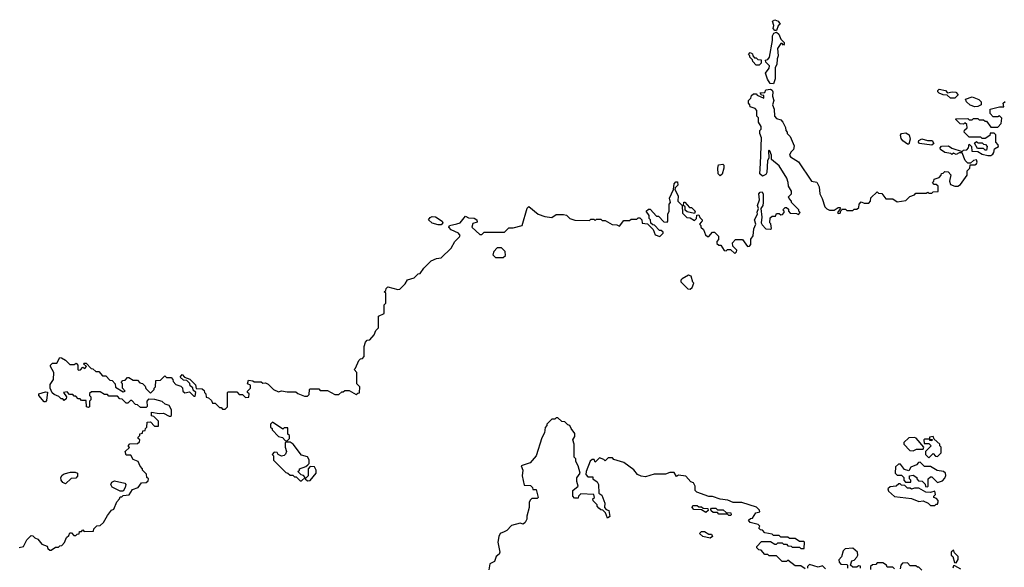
# Model space of a CAD drawing. Extents: x 2737958 to 2903317, y 894217 to 1030017.
# Tile 109 of 123: x 2861756 to 2868599, y 938900 to 942706. Entities that reach past the tile are written whole.
import ezdxf

# ---------------------------------------------------------------- set-up
doc = ezdxf.new("R2010")
doc.units = 0

msp = doc.modelspace()

# ---------------------------------------------------------------- linework, layer by layer
at = {"layer": '0CON05XD'}
for points in [[(2867015, 942630), (2867005, 942630), (2866992.5, 942645), (2866997.5, 942665), (2866987.5, 942695), (2867005, 942706.2), (2867027.5, 942695), (2867040, 942675), (2867027.5, 942662.5), (2867015, 942630)], [(2866995, 942260), (2866971.7, 942261.7), (2866953, 942293), (2866940, 942335), (2866965, 942370), (2866966.7, 942385), (2866941.7, 942411.7), (2866940, 942425), (2866955, 942430), (2866967.5, 942445), (2866988.3, 942561.7), (2866986.7, 942595), (2866997, 942613), (2867015, 942620), (2867032.5, 942605), (2867045, 942570), (2867068.3, 942548.3), (2867070, 942535), (2867065, 942530), (2867055, 942540), (2867045, 942540), (2867022.5, 942505), (2867027.5, 942455), (2867020, 942435), (2867017.5, 942395), (2867006.4, 942373.6), (2867006.7, 942295), (2866995, 942260)], [(2866895, 942390), (2866875, 942390), (2866850, 942415), (2866848.3, 942428.3), (2866830, 942445), (2866830, 942455), (2866820, 942465), (2866831.7, 942478.3), (2866848.3, 942468.3), (2866850, 942455), (2866861.7, 942441.7), (2866875, 942440), (2866885, 942430), (2866908.3, 942428.3), (2866910, 942405), (2866895, 942390)], [(2864795, 941288), (2864816.7, 941295), (2864855, 941340), (2864875, 941330), (2864915, 941327.5), (2864932.5, 941315), (2864935, 941300), (2864905, 941290), (2864897.5, 941265), (2864953, 941213), (2864967, 941213), (2864985, 941230), (2865125, 941230), (2865155, 941260), (2865185, 941260), (2865247.5, 941275), (2865283.6, 941396.4), (2865295, 941407.5), (2865360, 941355), (2865405, 941337.5), (2865455, 941332.5), (2865485, 941352.5), (2865535, 941352.5), (2865557, 941347), (2865580, 941325), (2865615, 941312.5), (2865715, 941310), (2865725, 941320), (2865745, 941320), (2865755, 941310), (2865765, 941320), (2865795, 941320), (2865805, 941310), (2865825, 941310), (2865873, 941283), (2865905, 941280), (2865925, 941270), (2865955, 941310), (2865995, 941310), (2866005, 941320), (2866045, 941320), (2866055, 941330), (2866065, 941330), (2866080, 941315), (2866081.7, 941291.7), (2866118.3, 941288.3), (2866158.3, 941248.3), (2866171.7, 941211.7), (2866205, 941200), (2866228.3, 941221.7), (2866228.3, 941228.3), (2866215, 941240), (2866201.7, 941241.7), (2866168.3, 941278.3), (2866155, 941280), (2866141.7, 941291.7), (2866140, 941315), (2866130, 941325), (2866130, 941345), (2866110, 941375), (2866125, 941390), (2866138.3, 941388.3), (2866181.7, 941341.7), (2866195, 941340), (2866231.7, 941301.7), (2866255, 941300), (2866260, 941305), (2866260, 941355), (2866270, 941375), (2866270, 941425), (2866280, 941435), (2866272.5, 941465), (2866300, 941525), (2866303.6, 941566.4), (2866315, 941580), (2866328.3, 941578.3), (2866330, 941555), (2866311.7, 941538.3), (2866310, 941525), (2866331.7, 941481.7), (2866330, 941445), (2866360, 941415), (2866361.7, 941361.7), (2866391.7, 941331.7), (2866415, 941330), (2866445, 941310), (2866460, 941325), (2866461.7, 941348.3), (2866475, 941350), (2866481.7, 941331.7), (2866500, 941315), (2866500, 941305), (2866491.7, 941298.3), (2866480, 941285), (2866490, 941275), (2866490, 941265), (2866508.3, 941248.3), (2866521.7, 941211.7), (2866535, 941200), (2866545, 941200), (2866571.7, 941228.3), (2866585, 941230), (2866611.7, 941201.7), (2866611.7, 941178.3), (2866600, 941165), (2866601.7, 941151.7), (2866615, 941140), (2866628.3, 941138.3), (2866651.7, 941101.7), (2866665, 941100), (2866675, 941110), (2866695, 941110), (2866725, 941080), (2866738.3, 941091.7), (2866740, 941105), (2866711.7, 941131.7), (2866710, 941155), (2866731.7, 941178.3), (2866778.3, 941178.3), (2866815, 941130), (2866828.3, 941131.7), (2866837, 941143), (2866838.3, 941181.7), (2866852.5, 941205), (2866858.3, 941251.7), (2866872.5, 941285), (2866863.3, 941315), (2866882.5, 941355), (2866880.7, 941369.3), (2866890, 941395), (2866883.3, 941415), (2866896.4, 941453.6), (2866893.8, 941495), (2866901.7, 941508.3), (2866915, 941510), (2866923.6, 941493.6), (2866923.3, 941435), (2866920, 941415), (2866907.5, 941395), (2866913.6, 941333.6), (2866910, 941295), (2866915, 941280), (2866941.7, 941251.7), (2866975, 941250), (2866980, 941255), (2866977, 941287), (2866970, 941295), (2866971.7, 941328.3), (2866985, 941340), (2867008.3, 941341.7), (2867015, 941360), (2867035, 941360), (2867045, 941350), (2867058.3, 941351.7), (2867070, 941365), (2867070, 941375), (2867060, 941385), (2867075, 941400), (2867085, 941400), (2867098.3, 941388.3), (2867100, 941375), (2867111.7, 941361.7), (2867155, 941360), (2867168.3, 941351.7), (2867180, 941365), (2867170, 941375), (2867170, 941385), (2867120, 941435), (2867120, 941445), (2867103, 941463), (2867100, 941475), (2867120, 941495), (2867120, 941515), (2867098.3, 941548.3), (2867097.5, 941575), (2867087.5, 941605), (2867035, 941690), (2866980, 941735), (2866980, 941765), (2866970, 941795), (2866965, 941800), (2866960, 941795), (2866962.5, 941745), (2866953.9, 941726.1), (2866948.8, 941645), (2866940.5, 941629.5), (2866919.3, 941619.3), (2866900, 941635), (2866903.6, 941706.4), (2866912.5, 941885), (2866900, 941915), (2866900, 941935), (2866910, 941945), (2866910, 941965), (2866890, 941995), (2866890, 942025), (2866880, 942035), (2866880, 942075), (2866868.3, 942088.3), (2866831.7, 942101.7), (2866830, 942115), (2866820, 942125), (2866820, 942145), (2866838.3, 942161.7), (2866841.7, 942178.3), (2866855, 942190), (2866875, 942190), (2866881.7, 942181.7), (2866928.3, 942161.7), (2866928.3, 942178.3), (2866911.7, 942181.7), (2866901.7, 942198.3), (2866935, 942200), (2866941.7, 942218.3), (2866973, 942223), (2866986.4, 942216.4), (2866990, 942205), (2866987.5, 942175), (2866996.7, 942145), (2866987.5, 942115), (2867000, 942085), (2867002.5, 942035), (2867015, 942020), (2867045, 942010), (2867060, 941995), (2867077, 941957), (2867080, 941935), (2867090, 941925), (2867090, 941915), (2867110, 941895), (2867139.3, 941829.3), (2867133.3, 941805), (2867114.2, 941785.8), (2867106.2, 941765), (2867113.2, 941753.2), (2867167.7, 941717.7), (2867260, 941585), (2867296.1, 941576.1), (2867311.2, 941545), (2867316.7, 941495), (2867333.9, 941463.9), (2867352, 941405), (2867365, 941391.2), (2867385, 941383.3), (2867417.5, 941382.5), (2867445, 941400), (2867455, 941400), (2867460, 941395), (2867440, 941365), (2867445, 941360), (2867458.3, 941361.7), (2867461.7, 941378.3), (2867475, 941390), (2867495, 941390), (2867505, 941380), (2867545, 941380), (2867555, 941390), (2867575, 941390), (2867588.3, 941401.7), (2867590, 941425), (2867605, 941440), (2867625, 941430), (2867658.3, 941431.7), (2867670, 941445), (2867671.7, 941468.3), (2867715, 941510), (2867725, 941500), (2867748.3, 941498.3), (2867775, 941460), (2867825, 941460), (2867855, 941440), (2867915, 941450), (2867941.7, 941478.3), (2867975, 941490), (2867985, 941500), (2868055, 941500), (2868068.3, 941508.3), (2868075, 941500), (2868095, 941500), (2868105, 941510), (2868138.3, 941511.7), (2868138.3, 941548.3), (2868125, 941560), (2868111.7, 941561.7), (2868100, 941575), (2868110, 941585), (2868111.7, 941598.3), (2868145, 941610), (2868160, 941625), (2868161.7, 941638.3), (2868175, 941640), (2868185, 941650), (2868208.3, 941648.3), (2868227, 941627), (2868217.5, 941585), (2868225, 941560), (2868255, 941550), (2868275, 941550), (2868295, 941560), (2868340, 941625), (2868340, 941655), (2868360, 941675), (2868361.7, 941698.3), (2868395, 941697.5), (2868406.2, 941703.8), (2868410, 941715), (2868405, 941732.5), (2868385, 941726.7), (2868365, 941710), (2868345, 941710), (2868327.5, 941727.5), (2868305, 941780), (2868285, 941780), (2868265, 941770), (2868245, 941777.5), (2868235, 941770), (2868227, 941777), (2868185, 941783.3), (2868156.2, 941805), (2868153.6, 941816.4), (2868161.7, 941828.3), (2868210, 941830), (2868235, 941812.5), (2868305, 941790), (2868315, 941800), (2868338.3, 941801.7), (2868350, 941815), (2868355, 941840), (2868370, 941825), (2868373, 941793), (2868415, 941790), (2868445, 941772.5), (2868485, 941762.5), (2868505, 941762.5), (2868518.3, 941771.7), (2868527, 941783), (2868531.7, 941808.3), (2868557.5, 941825), (2868557, 941837), (2868540, 941855), (2868540, 941905), (2868528.3, 941918.3), (2868501.7, 941918.3), (2868498.3, 941901.7), (2868465, 941880), (2868445, 941880), (2868435, 941890), (2868355, 941890), (2868320, 941925), (2868321.7, 941938.3), (2868340, 941955), (2868338.3, 941978.3), (2868325, 941990), (2868315, 941980), (2868291.7, 941981.7), (2868261.7, 942011.7), (2868261.7, 942018.3), (2868345, 942020), (2868355, 942010), (2868375, 942010), (2868385, 942020), (2868415, 942020), (2868425, 942010), (2868455, 942010), (2868465, 942000), (2868475, 942000), (2868505, 941960), (2868555, 941960), (2868577.5, 941985), (2868581.7, 942021.7), (2868565, 942037.5), (2868555, 942030), (2868521.7, 942031.7), (2868500, 942055), (2868500, 942085), (2868565, 942100), (2868595, 942100), (2868590, 942125), (2868605, 942137.5)], [(2868255, 942160), (2868225, 942160), (2868201.7, 942181.7), (2868175, 942183.3), (2868145, 942196.7), (2868136.7, 942205), (2868137.5, 942215), (2868145, 942222.5), (2868190, 942215), (2868205, 942197.5), (2868235.9, 942205.9), (2868261.7, 942201.7), (2868277.5, 942185), (2868255, 942160)], [(2868395, 942100), (2868361.4, 942111.4), (2868336.7, 942135), (2868330, 942155), (2868375, 942170), (2868421.2, 942151.2), (2868437.5, 942135), (2868437.5, 942115), (2868415, 942102.5), (2868395, 942100)], [(2867935, 941840), (2867925, 941840), (2867893.6, 941863.6), (2867881.2, 941881.2), (2867877, 941903), (2867883.9, 941916.1), (2867915, 941920.8), (2867936.7, 941905), (2867943.6, 941876.4), (2867935, 941840)], [(2868095, 941833.3), (2868010, 941845), (2868002.5, 941855), (2868003.8, 941866.2), (2868025, 941877.5), (2868065, 941867.5), (2868097, 941867), (2868110, 941845), (2868095, 941833.3)], [(2868475, 941800), (2868465, 941800), (2868455, 941810), (2868411.7, 941811.7), (2868391.7, 941848.3), (2868405, 941860), (2868415, 941850), (2868445, 941850), (2868455, 941840), (2868468.3, 941838.3), (2868480, 941825), (2868475, 941800)], [(2866625, 941620), (2866610, 941635), (2866607.5, 941675), (2866613.6, 941696.4), (2866641.7, 941701.7), (2866650, 941695), (2866650, 941675), (2866637, 941633), (2866625, 941620)], [(2866445, 941360), (2866395, 941370), (2866381.7, 941381.7), (2866380, 941405), (2866370, 941415), (2866371.7, 941438.3), (2866378.3, 941438.3), (2866411.7, 941401.7), (2866425, 941400), (2866450, 941375), (2866445, 941360)], [(2864665, 941280.8), (2864622.7, 941292.7), (2864597.5, 941315), (2864608.8, 941331.2), (2864622.3, 941337.7), (2864645, 941336), (2864691.2, 941305), (2864696.4, 941293.6), (2864685, 941281.2), (2864665, 941280.8)], [(2861751.7, 939038.3), (2861782.5, 939045), (2861805, 939090), (2861835, 939120), (2861848.3, 939118.3), (2861860, 939105), (2861882.5, 939095), (2861910.7, 939060.7), (2861947, 939047), (2861951.7, 939031.7), (2861965, 939020), (2861975, 939020), (2862005, 939040), (2862025, 939040), (2862035, 939050), (2862048.3, 939051.7), (2862068.3, 939071.7), (2862081.7, 939108.3), (2862098.3, 939121.7), (2862105, 939140), (2862115, 939140), (2862131.7, 939121.7), (2862145, 939120), (2862155, 939130), (2862168.3, 939131.7), (2862171.7, 939148.3), (2862185, 939150), (2862195, 939160), (2862205, 939150), (2862268.3, 939151.7), (2862271.7, 939168.3), (2862291.7, 939188.3), (2862315, 939190), (2862339.3, 939210.7), (2862365, 939260), (2862393.6, 939296.4), (2862410, 939305), (2862430, 939355), (2862450, 939375), (2862455, 939390), (2862465, 939390), (2862475, 939400), (2862516.7, 939403.3), (2862540.3, 939439.7), (2862580, 939455), (2862601.7, 939488.3), (2862635, 939490), (2862648.3, 939501.7), (2862650, 939515), (2862640, 939525), (2862637, 939547), (2862610, 939575), (2862610, 939585), (2862593, 939603), (2862580, 939635), (2862545, 939650), (2862528.3, 939678.3), (2862495, 939680), (2862490, 939705), (2862518.3, 939731.7), (2862510, 939745), (2862521.7, 939758.3), (2862575, 939760), (2862588.3, 939771.7), (2862590, 939785), (2862580, 939795), (2862580, 939805), (2862590, 939815), (2862591.7, 939828.3), (2862608.3, 939831.7), (2862611.7, 939848.3), (2862628.3, 939851.7), (2862630, 939865), (2862640, 939875), (2862641.7, 939908.3), (2862665, 939910), (2862691.7, 939881.7), (2862720, 939880), (2862720, 939915), (2862688.3, 939948.3), (2862671.7, 939951.7), (2862671.7, 939978.3), (2862725, 939970), (2862755, 939972.5), (2862795, 939950), (2862805, 939950), (2862810, 939955), (2862810, 939995), (2862794.1, 940024.1), (2862767.5, 940035), (2862745, 940053.3), (2862695, 940067.5), (2862651.7, 940068.3), (2862640, 940055), (2862641.7, 940018.3), (2862635, 940010), (2862595, 940010), (2862575, 940030), (2862561.7, 940031.7), (2862535, 940060), (2862525, 940060), (2862508.3, 940041.7), (2862495, 940040), (2862468.3, 940068.3), (2862451.7, 940071.7), (2862435, 940090), (2862375, 940090), (2862365, 940100), (2862345, 940100), (2862315, 940120), (2862255, 940120), (2862241.7, 940108.3), (2862240, 940095), (2862250, 940085), (2862250, 940065), (2862240, 940055), (2862240, 940015), (2862235, 940010), (2862220, 940015), (2862218.3, 940058.3), (2862185, 940060), (2862175, 940070), (2862161.7, 940071.7), (2862145, 940090), (2862135, 940090), (2862125, 940100), (2862101.7, 940101.7), (2862085, 940120), (2862060, 940115), (2862080, 940085), (2862078.3, 940071.7), (2862065, 940060), (2862055, 940070), (2862045, 940070), (2862028.3, 940088.3), (2861995, 940100), (2861981.7, 940111.7), (2861967.5, 940145), (2861968.3, 940171.7), (2861990, 940205), (2861992.5, 940255), (2861970, 940295), (2861970, 940305), (2861985, 940320), (2862015, 940320), (2862035, 940357.5), (2862047, 940357), (2862075, 940340), (2862105, 940310), (2862135, 940310), (2862148.3, 940318.3), (2862160, 940305), (2862160, 940275), (2862165, 940270), (2862178.3, 940271.7), (2862195, 940290), (2862208.3, 940281.7), (2862220, 940295), (2862200, 940315), (2862205, 940320), (2862218.3, 940318.3), (2862251.7, 940281.7), (2862265, 940280), (2862285, 940260), (2862305, 940260), (2862331.7, 940231.7), (2862355, 940230), (2862381.7, 940201.7), (2862398.3, 940198.3), (2862420, 940175), (2862421.7, 940151.7), (2862475, 940120), (2862490, 940125), (2862470, 940145), (2862470, 940175), (2862460, 940185), (2862471.7, 940198.3), (2862488.3, 940201.7), (2862505, 940220), (2862515, 940220), (2862545, 940200), (2862575, 940200), (2862591.7, 940181.7), (2862608.3, 940178.3), (2862628.3, 940158.3), (2862631.7, 940141.7), (2862665, 940110), (2862690, 940135), (2862690, 940145), (2862700, 940155), (2862701.7, 940198.3), (2862735, 940200), (2862765, 940230), (2862775, 940220), (2862808.3, 940218.3), (2862820, 940205), (2862821.7, 940191.7), (2862841.7, 940171.7), (2862875, 940160), (2862888.3, 940148.3), (2862890, 940125), (2862903, 940113), (2862935, 940120), (2862965, 940090), (2862975, 940090), (2862980, 940115), (2862961.7, 940131.7), (2862958.3, 940148.3), (2862941.7, 940161.7), (2862938.3, 940178.3), (2862918.3, 940198.3), (2862895, 940200), (2862871.7, 940221.7), (2862885, 940240), (2862901.7, 940221.7), (2862938.3, 940208.3), (2862978.3, 940168.3), (2862981.7, 940141.7), (2863025, 940140), (2863038.3, 940128.3), (2863040, 940115), (2863050, 940105), (2863051.7, 940081.7), (2863068.3, 940078.3), (2863088.3, 940058.3), (2863095, 940040), (2863115, 940040), (2863145, 940010), (2863155, 940010), (2863165, 940000), (2863185, 940000), (2863200, 940015), (2863200, 940115), (2863205, 940120), (2863265, 940120), (2863281.7, 940101.7), (2863305, 940100), (2863325, 940080), (2863348.3, 940081.7), (2863350, 940105), (2863340, 940115), (2863340, 940125), (2863360, 940145), (2863360, 940165), (2863340, 940175), (2863345, 940200), (2863377, 940197), (2863385, 940190), (2863435, 940190), (2863445, 940180), (2863465, 940182.5), (2863483, 940173), (2863520, 940135), (2863555, 940120), (2863575, 940127.5), (2863615, 940120), (2863675, 940120), (2863688.3, 940108.3), (2863735, 940090), (2863755, 940090), (2863768.3, 940101.7), (2863770, 940135), (2863775, 940140), (2863835, 940140), (2863845, 940130), (2863895, 940130), (2863945, 940100), (2863975, 940100), (2863995, 940120), (2864005, 940120), (2864015, 940130), (2864045, 940130), (2864095, 940100), (2864105, 940110), (2864118.3, 940111.7), (2864120, 940155), (2864100, 940175), (2864100, 940255), (2864080, 940275), (2864090, 940285), (2864111.7, 940338.3), (2864125, 940350), (2864138.3, 940351.7), (2864150, 940365), (2864150, 940435), (2864160, 940465), (2864171.7, 940478.3), (2864188.3, 940481.7), (2864220, 940515), (2864230, 940545), (2864250, 940565), (2864250, 940645), (2864290, 940665), (2864290, 940725), (2864300, 940735), (2864300, 940805), (2864290, 940815), (2864300, 940825), (2864301.7, 940838.3), (2864315, 940850), (2864385, 940830), (2864397, 940833), (2864435, 940870), (2864451.7, 940898.3), (2864497, 940913), (2864525, 940940), (2864538.3, 940941.7), (2864565, 940980), (2864615, 941030), (2864653, 941047), (2864685, 941050), (2864755, 941117.5), (2864780, 941165), (2864813.6, 941196.4), (2864816.4, 941206.4), (2864805, 941222.5), (2864755, 941246.7), (2864737.5, 941265), (2864744, 941276), (2864795, 941288)], [(2865115, 941052.5), (2865131.7, 941068.3), (2865130, 941095), (2865105, 941120), (2865075, 941120), (2865050, 941095), (2865043, 941073), (2865063, 941053), (2865115, 941052.5)], [(2866415, 940832.5), (2866430, 940845), (2866440, 940875), (2866433, 940883), (2866423.6, 940923.6), (2866405, 940930), (2866360, 940905), (2866350, 940895), (2866350, 940885), (2866400, 940835), (2866415, 940832.5)], [(2861935, 940050), (2861925, 940050), (2861890, 940095), (2861890, 940105), (2861935, 940120), (2861948.3, 940118.3), (2861941.7, 940058.3), (2861935, 940050)], [(2863615, 939780), (2863630, 939795), (2863630, 939815), (2863620, 939825), (2863618.3, 939868.3), (2863595, 939870), (2863585, 939860), (2863511.7, 939908.3), (2863500, 939895), (2863500, 939875), (2863510, 939865), (2863510, 939855), (2863555, 939810), (2863581.7, 939801.7), (2863601.7, 939781.7), (2863615, 939780)], [(2867215, 938890), (2867185, 938910), (2867145, 938910), (2867095, 938950), (2867085, 938940), (2867055, 938940), (2867015, 938980), (2866965, 938980), (2866955, 938990), (2866935, 938990), (2866908.3, 939018.3), (2866891.7, 939021.7), (2866880, 939035), (2866880, 939045), (2866911.7, 939078.3), (2866975, 939080), (2867005, 939060), (2867015, 939060), (2867025, 939070), (2867055, 939070), (2867065, 939060), (2867085, 939060), (2867095, 939050), (2867117, 939047), (2867125, 939040), (2867175, 939040), (2867185, 939030), (2867208.3, 939031.7), (2867210, 939075), (2867205, 939080), (2867175, 939080), (2867145, 939100), (2867105, 939100), (2867095, 939110), (2867045, 939110), (2867035, 939120), (2866995, 939120), (2866985, 939130), (2866935, 939140), (2866918.3, 939158.3), (2866905, 939160), (2866891.7, 939171.7), (2866900, 939185), (2866888.3, 939198.3), (2866831.7, 939211.7), (2866821.7, 939228.3), (2866835, 939240), (2866848.3, 939241.7), (2866871.7, 939278.3), (2866900, 939285), (2866898.3, 939298.3), (2866877, 939317), (2866775, 939350), (2866715, 939350), (2866677, 939367), (2866625, 939372.5), (2866571.7, 939391.7), (2866545, 939392.5), (2866463, 939423), (2866450, 939435), (2866450, 939465), (2866438.3, 939488.3), (2866420, 939495), (2866385, 939532.5), (2866335, 939540), (2866321.7, 939531.7), (2866305, 939560), (2866275, 939560), (2866245, 939547.5), (2866165, 939547.5), (2866105, 939530), (2866075, 939532.5), (2866050, 939545), (2866025, 939577.5), (2865955, 939627.5), (2865885, 939650), (2865875, 939660), (2865845, 939660), (2865825, 939640), (2865815, 939650), (2865785, 939660), (2865765, 939640), (2865755, 939630), (2865748.3, 939648.3), (2865735, 939650), (2865721.7, 939638.3), (2865693, 939567), (2865690, 939545), (2865705, 939530), (2865738.3, 939528.3), (2865740, 939515), (2865770, 939495), (2865777.5, 939475), (2865780, 939415), (2865802.5, 939402.5), (2865822.5, 939345), (2865820, 939315), (2865831.7, 939301.7), (2865850, 939295), (2865857, 939253), (2865841.7, 939241.7), (2865828.3, 939278.3), (2865808.3, 939298.3), (2865795, 939300), (2865781.7, 939311.7), (2865770, 939325), (2865770, 939335), (2865741.7, 939361.7), (2865740, 939375), (2865750, 939385), (2865747, 939407), (2865655, 939410), (2865640, 939395), (2865638.3, 939381.7), (2865611.7, 939381.7), (2865600, 939395), (2865600, 939435), (2865637, 939463), (2865627, 939497), (2865627, 939523), (2865650, 939555), (2865637.5, 939605), (2865620, 939635), (2865620, 939655), (2865610, 939665), (2865610, 939755), (2865600, 939785), (2865615, 939810), (2865615, 939830), (2865587.5, 939865), (2865580, 939885), (2865565, 939890), (2865545, 939910), (2865523, 939913), (2865495, 939940), (2865485, 939940), (2865475, 939930), (2865455, 939930), (2865420, 939895), (2865420, 939885), (2865408.3, 939871.7), (2865402.5, 939835), (2865385, 939800), (2865346.1, 939673.9), (2865303.6, 939626.4), (2865240, 939605), (2865252.5, 939575), (2865247.5, 939535), (2865261.7, 939471.7), (2865305, 939467.5), (2865320, 939455), (2865321.7, 939441.7), (2865345, 939440), (2865360, 939385), (2865351.7, 939378.3), (2865315, 939377.5), (2865305, 939370), (2865297, 939353), (2865296.7, 939315), (2865280, 939255), (2865280, 939235), (2865268.3, 939211.7), (2865255, 939200), (2865235, 939207.5), (2865175, 939190), (2865142.5, 939155), (2865123.8, 939146.2), (2865096.1, 939133.9), (2865085.9, 939114.1), (2865078.8, 939075), (2865093.3, 939005), (2865088.8, 938991.2), (2865067.5, 938975), (2865055, 938940), (2865022.5, 938925), (2865017, 938883)], [(2863715, 939500), (2863740, 939525), (2863728.3, 939538.3), (2863711.7, 939541.7), (2863690, 939565), (2863700, 939575), (2863700, 939585), (2863745, 939600), (2863758.3, 939611.7), (2863767.5, 939622.5), (2863767, 939647), (2863755, 939667.5), (2863715, 939680), (2863656.4, 939756.4), (2863635, 939770), (2863605, 939770), (2863600, 939765), (2863600, 939735), (2863610, 939705), (2863603.6, 939686.4), (2863593.6, 939676.4), (2863575, 939672.5), (2863553.3, 939683.3), (2863545, 939697.5), (2863525, 939700), (2863510, 939685), (2863520, 939675), (2863520, 939645), (2863605, 939560), (2863620, 939555), (2863635, 939540), (2863655, 939540), (2863665, 939530), (2863678.3, 939528.3), (2863705, 939500), (2863715, 939500)], [(2867965, 939710), (2867988.3, 939721.7), (2868035, 939720), (2868040, 939735), (2867987, 939797), (2867975, 939802.5), (2867935, 939800), (2867901.7, 939768.3), (2867900, 939755), (2867941.7, 939711.7), (2867965, 939710)], [(2868075, 939660), (2868105, 939690), (2868121.7, 939671.7), (2868135, 939670), (2868160, 939695), (2868160, 939735), (2868150, 939745), (2868150, 939755), (2868111.7, 939791.7), (2868105, 939810), (2868080, 939805), (2868080, 939790), (2868098.3, 939788.3), (2868095, 939780), (2868081.7, 939781.7), (2868080, 939790), (2868045, 939790), (2868040, 939785), (2868041.7, 939761.7), (2868075, 939760), (2868090, 939745), (2868050, 939705), (2868050, 939685), (2868075, 939660)], [(2868065, 939460), (2868070, 939465), (2868070, 939515), (2868085, 939530), (2868095, 939530), (2868135, 939490), (2868168.3, 939501.7), (2868185, 939520), (2868191.7, 939538.3), (2868190, 939555), (2868177, 939567), (2868133, 939573), (2868085, 939600), (2868045, 939600), (2868015, 939630), (2868001.7, 939628.3), (2867988.3, 939611.7), (2867950, 939595), (2867935, 939570), (2867905, 939580), (2867877, 939617), (2867863, 939617), (2867841.7, 939598.3), (2867840, 939555), (2867855, 939540), (2867885, 939540), (2867900, 939525), (2867900, 939505), (2867911.7, 939491.7), (2867948.3, 939491.7), (2867950, 939505), (2867940, 939515), (2867940, 939535), (2867965, 939540), (2867990, 939525), (2867990, 939515), (2868001.7, 939501.7), (2868028.3, 939498.3), (2868048.3, 939478.3), (2868051.7, 939461.7), (2868065, 939460)], [(2862075, 939480), (2862055, 939490), (2862043.8, 939505), (2862041.2, 939525), (2862050, 939540), (2862065, 939550), (2862108.3, 939561.7), (2862141.7, 939561.7), (2862157.5, 939555), (2862157, 939533), (2862145, 939520), (2862113, 939517), (2862075, 939480)], [(2863755, 939500), (2863775, 939502.5), (2863816.2, 939555), (2863816.7, 939575), (2863805, 939597.5), (2863775, 939600), (2863760, 939585), (2863760, 939535), (2863740, 939515), (2863755, 939500)], [(2862455, 939428.8), (2862398.1, 939458.1), (2862389.2, 939475), (2862397.1, 939492.9), (2862415, 939500.8), (2862487.5, 939485), (2862493.3, 939475), (2862490, 939455), (2862475, 939430), (2862455, 939428.8)], [(2868115, 939330), (2868125, 939340), (2868135, 939340), (2868140, 939355), (2868140, 939365), (2868128.3, 939378.3), (2868110, 939385), (2868110, 939395), (2868120, 939405), (2868115, 939430), (2868085, 939420), (2868053, 939423), (2868005, 939450), (2867975, 939450), (2867955, 939442.5), (2867945, 939450), (2867925, 939450), (2867908.3, 939468.3), (2867885, 939470), (2867875, 939480), (2867865, 939480), (2867847, 939463), (2867805, 939460), (2867790, 939445), (2867795, 939430), (2867835, 939392.5), (2867955, 939377.5), (2868005, 939357.5), (2868035, 939362.5), (2868070, 939345), (2868085, 939330), (2868115, 939330)], [(2866525, 939280), (2866495, 939300), (2866441.7, 939301.7), (2866430, 939315), (2866435, 939330), (2866465, 939330), (2866475, 939320), (2866495, 939320), (2866505, 939310), (2866538.3, 939308.3), (2866540, 939295), (2866525, 939280)], [(2866695, 939260), (2866685, 939260), (2866675, 939270), (2866615, 939270), (2866605, 939280), (2866575, 939280), (2866561.7, 939291.7), (2866560, 939305), (2866565, 939310), (2866595, 939310), (2866605, 939300), (2866645, 939300), (2866665, 939280), (2866698.3, 939278.3), (2866700, 939265), (2866695, 939260)], [(2866555, 939102.5), (2866503, 939113), (2866480, 939135), (2866495, 939150), (2866515, 939150), (2866545, 939130), (2866565, 939130), (2866570, 939115), (2866555, 939102.5)], [(2867600, 938895), (2867598.3, 938908.3), (2867585, 938910), (2867575, 938900), (2867545, 938900), (2867530, 938915), (2867540, 938945), (2867555, 938950), (2867575, 938970), (2867580, 938985), (2867577.5, 939005), (2867545, 939032.5), (2867491.7, 939028.3), (2867480, 939015), (2867468.3, 938971.7), (2867448.3, 938951.7), (2867450, 938935), (2867463, 938923), (2867505, 938920), (2867510, 938915), (2867510, 938895)], [(2868265, 938930), (2868277.5, 938955), (2868277.5, 938975), (2868251.7, 939001.7), (2868245, 939020), (2868230, 939005), (2868230, 938985), (2868240, 938975), (2868252.5, 938932.5), (2868265, 938930)], [(2867355, 938890), (2867335, 938910), (2867305, 938900), (2867245, 938920), (2867230, 938905), (2867230, 938895)], [(2867835, 938890), (2867825, 938900), (2867785, 938900), (2867780, 938915), (2867755, 938930), (2867715, 938930), (2867705, 938920), (2867681.7, 938918.3), (2867670, 938905), (2867670, 938885)], [(2868025, 938880), (2868005, 938900), (2867995, 938900), (2867985, 938910), (2867945, 938910), (2867925, 938930), (2867891.7, 938928.3), (2867880, 938915), (2867875, 938890)], [(2868296.4, 938886.4), (2868255, 938910), (2868245, 938910), (2868240, 938895)]]:
    msp.add_lwpolyline(points, dxfattribs=at)

doc.saveas('drawing.dxf')
